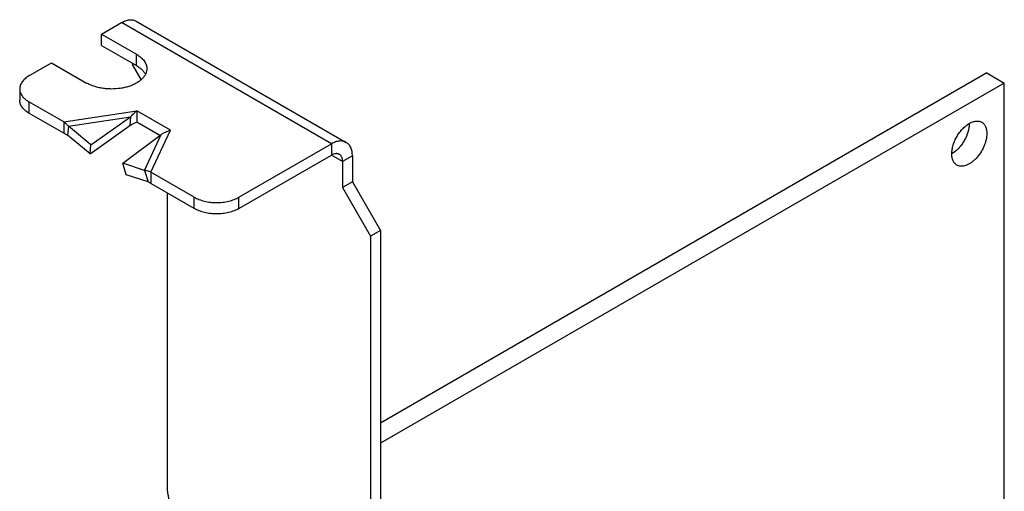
# Model space of a CAD drawing. Header units: inches. Extents: x 0 to 22, y 0 to 17.
# Tile 37 of 44: x 10 to 12.5, y 4.1 to 5.3. Entities that reach past the tile are written whole.
import ezdxf

# ---------------------------------------------------------------- set-up
doc = ezdxf.new("R2010")
doc.units = ezdxf.units.IN
doc.header["$LTSCALE"] = 1.21
doc.header["$MEASUREMENT"] = 0
doc.layers.get('0').update_dxf_attribs({"linetype": 'CONTINUOUS'})
doc.layers.add('02___PRT_ALL_AXES', color=7, linetype='CONTINUOUS')

msp = doc.modelspace()

# ---------------------------------------------------------------- linework, layer by layer
at = {"color": 7, "linetype": 'CONTINUOUS'}
for p, q in [((10.2276, 5.2364), (10.2778, 5.2654)), ((10.8081, 4.9592), (10.2778, 5.2654)), ((10.3153, 5.2691), (10.8456, 4.9629)), ((10.2276, 5.2078), (10.2276, 5.2364)), ((10.2276, 5.2364), (10.316, 5.1854)), ((10.316, 5.1568), (10.316, 5.1854)), ((10.0445, 5.1306), (10.1017, 5.1637)), ((10.1017, 5.1637), (10.1901, 5.1127)), ((12.4631, 5.1383), (10.9319, 4.2542)), ((12.4631, 5.1383), (12.5073, 5.1128)), ((10.021, 5.098), (10.021, 5.0694)), ((12.5073, 5.1128), (10.9319, 4.2032)), ((12.5073, 3.3692), (12.5073, 5.1128)), ((10.0445, 5.0653), (10.0445, 5.0367)), ((10.1327, 5.0144), (10.0445, 5.0653)), ((10.1327, 5.0144), (10.3167, 5.0429)), ((10.1441, 5.0034), (10.3012, 5.0277)), ((10.201, 4.9566), (10.3012, 5.0277)), ((10.3012, 5.0277), (10.2988, 5.0051)), ((10.3167, 5.0429), (10.3167, 5.0143)), ((10.4016, 4.9939), (10.3167, 5.0429)), ((10.1327, 5.0144), (10.1327, 4.9858)), ((10.1441, 5.0034), (10.1418, 4.9808)), ((10.201, 4.9566), (10.1441, 5.0034)), ((10.2814, 4.9102), (10.3786, 4.983)), ((10.3366, 4.8923), (10.3786, 4.983)), ((10.3522, 4.8876), (10.4016, 4.9939)), ((10.1986, 4.9341), (10.201, 4.9566)), ((10.5748, 4.8244), (10.8081, 4.9592)), ((10.8081, 4.9592), (10.8081, 4.9306)), ((10.8612, 4.9286), (10.8364, 4.9143)), ((10.8612, 4.9286), (10.8612, 4.8632)), ((10.2901, 4.8813), (10.2814, 4.9102)), ((10.3366, 4.8923), (10.2814, 4.9102)), ((10.3366, 4.8923), (10.3453, 4.8633)), ((10.3522, 4.8876), (10.3522, 4.859)), ((10.4617, 4.8244), (10.3522, 4.8876)), ((10.8612, 4.8632), (10.8364, 4.8489)), ((10.8612, 4.8632), (10.9319, 4.7408)), ((10.4617, 4.7959), (10.4617, 4.8244)), ((10.5748, 4.7959), (10.5748, 4.8244)), ((10.9319, 4.7408), (10.9071, 4.7265)), ((10.9319, 4.7408), (10.9319, 1.4618))]:
    msp.add_line(p, q, dxfattribs=at)
at = {"color": 3, "linetype": 'CONTINUOUS'}
for p, q in [((10.2276, 5.2078), (10.316, 5.1568)), ((10.3061, 5.1625), (10.3061, 5.1592)), ((10.3277, 5.1218), (10.3061, 5.1592)), ((10.1327, 4.9858), (10.0445, 5.0367)), ((10.1986, 4.9341), (10.2988, 5.0051)), ((10.3753, 4.9805), (10.3167, 5.0143)), ((10.1986, 4.9341), (10.1418, 4.9808)), ((10.5748, 4.7959), (10.8081, 4.9306)), ((10.8364, 4.9143), (10.8081, 4.9306)), ((10.8364, 4.9143), (10.8364, 4.8489)), ((10.3453, 4.8633), (10.2901, 4.8813)), ((10.4617, 4.7959), (10.3522, 4.859)), ((10.8364, 4.8489), (10.9071, 4.7265)), ((10.3945, 4.0819), (10.3945, 4.8346)), ((10.9071, 4.7265), (10.9071, 1.4475))]:
    msp.add_line(p, q, dxfattribs=at)
msp.add_arc((10.2946, 5.1105), 0.0503, 40.2767, 43.4286, dxfattribs=at)
at = {"color": 7, "linetype": 'CONTINUOUS'}
msp.add_arc((10.462, 4.8374), 0.1677, 111.1182, 119.7955, dxfattribs=at)
for points, knots in [([(10.2778, 5.2654), (10.2811, 5.2673), (10.2862, 5.2697), (10.2931, 5.2717), (10.298, 5.2725), (10.3027, 5.2727), (10.3073, 5.2722), (10.3115, 5.271), (10.3141, 5.2698), (10.3153, 5.2691)], [0, 0, 0, 0, 0.288633, 0.422209, 0.548493, 0.667999, 0.781975, 0.892023, 1, 1, 1, 1]), ([(10.316, 5.1854), (10.318, 5.1842), (10.3218, 5.1818), (10.3286, 5.1765), (10.3342, 5.1706), (10.3383, 5.1641), (10.3405, 5.1591), (10.3418, 5.1541), (10.3421, 5.1507), (10.3421, 5.149)], [0, 0, 0, 0, 0.148415, 0.289473, 0.548492, 0.66788, 0.781836, 0.891923, 1, 1, 1, 1]), ([(10.3421, 5.149), (10.3421, 5.1478), (10.3419, 5.1453), (10.341, 5.1404), (10.3396, 5.1369), (10.3385, 5.1346)], [0, 0, 0, 0, 0.244303, 0.491041, 1, 1, 1, 1]), ([(10.0445, 5.1306), (10.0427, 5.1296), (10.0392, 5.1274), (10.0345, 5.1238), (10.0305, 5.1199), (10.0271, 5.1158), (10.0244, 5.1115), (10.0225, 5.1071), (10.0213, 5.1026), (10.021, 5.0995), (10.021, 5.098)], [0, 0, 0, 0, 0.148396, 0.289386, 0.422732, 0.548671, 0.668015, 0.781934, 0.891983, 1, 1, 1, 1]), ([(10.3385, 5.1346), (10.3374, 5.1324), (10.3346, 5.1281), (10.3293, 5.1222), (10.3226, 5.1167), (10.3149, 5.1118), (10.3061, 5.1076), (10.2964, 5.104), (10.286, 5.1011), (10.2713, 5.0984), (10.2561, 5.0973), (10.2409, 5.098), (10.2296, 5.0993), (10.2188, 5.1014), (10.2085, 5.1044), (10.1989, 5.1081), (10.1929, 5.1111), (10.1901, 5.1127)], [0, 0, 0, 0, 0.045418, 0.094213, 0.146773, 0.203205, 0.263334, 0.326819, 0.393136, 0.461663, 0.602359, 0.673079, 0.742946, 0.811222, 0.877246, 0.940386, 1, 1, 1, 1]), ([(10.021, 5.098), (10.021, 5.096), (10.0215, 5.0918), (10.0236, 5.0858), (10.0271, 5.08), (10.0301, 5.0765), (10.0318, 5.0748)], [0, 0, 0, 0, 0.232408, 0.472485, 0.726769, 1, 1, 1, 1]), ([(10.0318, 5.0748), (10.0336, 5.073), (10.0377, 5.0696), (10.0421, 5.0667), (10.0445, 5.0653)], [0, 0, 0, 0, 0.482516, 1, 1, 1, 1]), ([(10.3012, 5.0277), (10.3037, 5.0304), (10.3087, 5.0356), (10.314, 5.0406), (10.3167, 5.0429)], [0, 0, 0, 0, 0.514843, 1, 1, 1, 1]), ([(10.1441, 5.0034), (10.1423, 5.0054), (10.1386, 5.0093), (10.1347, 5.0128), (10.1327, 5.0144)], [0, 0, 0, 0, 0.518317, 1, 1, 1, 1]), ([(10.8456, 4.9629), (10.8444, 4.9636), (10.8418, 4.9648), (10.8376, 4.966), (10.8331, 4.9665), (10.8283, 4.9663), (10.8234, 4.9655), (10.8184, 4.964), (10.8132, 4.9619), (10.8098, 4.9601), (10.8081, 4.9592)], [0, 0, 0, 0, 0.108019, 0.218068, 0.33198, 0.451313, 0.577245, 0.710595, 0.851595, 1, 1, 1, 1]), ([(10.8612, 4.9286), (10.8612, 4.9305), (10.861, 4.9343), (10.8603, 4.9398), (10.859, 4.9449), (10.8573, 4.9496), (10.855, 4.9538), (10.8524, 4.9574), (10.8492, 4.9605), (10.8469, 4.9622), (10.8456, 4.9629)], [0, 0, 0, 0, 0.148402, 0.289399, 0.422748, 0.548679, 0.668013, 0.781927, 0.891978, 1, 1, 1, 1]), ([(10.3522, 4.8876), (10.3509, 4.8882), (10.3458, 4.8901), (10.3405, 4.8916), (10.3366, 4.8923)], [0, 0, 0, 0, 0.259755, 1, 1, 1, 1]), ([(10.4617, 4.8244), (10.4636, 4.8233), (10.4675, 4.8213), (10.4761, 4.8176), (10.4878, 4.8141), (10.5027, 4.8115), (10.5182, 4.8106), (10.5337, 4.8115), (10.5487, 4.8141), (10.5604, 4.8176), (10.5689, 4.8213), (10.5729, 4.8233), (10.5748, 4.8244)], [0, 0, 0, 0, 0.05579, 0.114184, 0.23739, 0.367, 0.5, 0.633, 0.76261, 0.885816, 0.94421, 1, 1, 1, 1])]:
    msp.add_open_spline(points, degree=3, knots=knots, dxfattribs=at)
at = {"color": 3, "linetype": 'CONTINUOUS'}
for points, knots in [([(10.316, 5.1568), (10.3189, 5.1551), (10.3242, 5.1516), (10.3291, 5.1473), (10.3312, 5.1451)], [0, 0, 0, 0, 0.519262, 1, 1, 1, 1]), ([(10.333, 5.143), (10.3336, 5.1424), (10.3356, 5.1398), (10.3374, 5.137), (10.3385, 5.1349)], [0, 0, 0, 0, 0.258977, 1, 1, 1, 1]), ([(10.0445, 5.0367), (10.0427, 5.0378), (10.0392, 5.04), (10.0345, 5.0436), (10.0305, 5.0475), (10.0271, 5.0516), (10.0244, 5.0559), (10.0225, 5.0603), (10.0213, 5.0648), (10.021, 5.0679), (10.021, 5.0694)], [0, 0, 0, 0, 0.148396, 0.289386, 0.422732, 0.548671, 0.668015, 0.781934, 0.891983, 1, 1, 1, 1]), ([(10.2988, 5.0051), (10.3003, 5.006), (10.3062, 5.0092), (10.3122, 5.0122), (10.3167, 5.0143)], [0, 0, 0, 0, 0.254134, 1, 1, 1, 1]), ([(10.1418, 4.9808), (10.141, 4.9813), (10.1381, 4.9831), (10.135, 4.9848), (10.1327, 4.9858)], [0, 0, 0, 0, 0.257029, 1, 1, 1, 1]), ([(10.8281, 4.9326), (10.8275, 4.933), (10.8261, 4.9336), (10.8238, 4.9342), (10.8214, 4.9345), (10.818, 4.9344), (10.8134, 4.9333), (10.8099, 4.9316), (10.8081, 4.9306)], [0, 0, 0, 0, 0.108102, 0.218236, 0.332236, 0.451661, 0.710691, 1, 1, 1, 1]), ([(10.8364, 4.9143), (10.8364, 4.9163), (10.8361, 4.9201), (10.8348, 4.9247), (10.8332, 4.9277), (10.8317, 4.9297), (10.8301, 4.9313), (10.8288, 4.9322), (10.8281, 4.9326)], [0, 0, 0, 0, 0.289303, 0.548331, 0.667757, 0.781759, 0.891895, 1, 1, 1, 1]), ([(10.3522, 4.859), (10.3517, 4.8595), (10.3495, 4.861), (10.3471, 4.8624), (10.3453, 4.8633)], [0, 0, 0, 0, 0.264781, 1, 1, 1, 1]), ([(10.5748, 4.7959), (10.5729, 4.7948), (10.5689, 4.7927), (10.5604, 4.789), (10.5487, 4.7855), (10.5337, 4.7829), (10.5182, 4.782), (10.5027, 4.7829), (10.4878, 4.7855), (10.4761, 4.789), (10.4675, 4.7927), (10.4636, 4.7948), (10.4617, 4.7959)], [0, 0, 0, 0, 0.05579, 0.114184, 0.23739, 0.367, 0.5, 0.633, 0.76261, 0.885816, 0.94421, 1, 1, 1, 1]), ([(10.3945, 4.0819), (10.3945, 4.0791), (10.395, 4.0733), (10.397, 4.0645), (10.4003, 4.0556), (10.4047, 4.047), (10.41, 4.0388), (10.4161, 4.0316), (10.4226, 4.0254), (10.4274, 4.0221), (10.4298, 4.0207)], [0, 0, 0, 0, 0.114069, 0.237347, 0.366977, 0.499994, 0.633012, 0.762644, 0.885927, 1, 1, 1, 1])]:
    msp.add_open_spline(points, degree=3, knots=knots, dxfattribs=at)
at = {"layer": '02___PRT_ALL_AXES', "color": 7, "linetype": 'CONTINUOUS'}
msp.add_arc((12.4333, 4.9342), 0.0586, 179.2298, 179.9982, dxfattribs=at)
for points, knots in [([(12.3747, 4.935), (12.3748, 4.9384), (12.3755, 4.9457), (12.3781, 4.9565), (12.3822, 4.9675), (12.3877, 4.9782), (12.3943, 4.9882), (12.4018, 4.9972), (12.4099, 5.0048), (12.4158, 5.0089), (12.4188, 5.0107)], [0, 0, 0, 0, 0.114626, 0.238237, 0.367941, 0.500792, 0.633587, 0.76297, 0.885943, 1, 1, 1, 1]), ([(12.4189, 5.01), (12.4189, 5.0069), (12.4183, 5.0005), (12.4162, 4.9909), (12.4129, 4.9811), (12.4085, 4.9714), (12.4031, 4.9622), (12.3969, 4.9536), (12.39, 4.9459), (12.385, 4.9414), (12.3824, 4.9394)], [0, 0, 0, 0, 0.112786, 0.233751, 0.360628, 0.491152, 0.622915, 0.753296, 0.879739, 1, 1, 1, 1]), ([(12.4188, 5.0107), (12.4216, 5.0123), (12.4258, 5.0143), (12.4316, 5.016), (12.4357, 5.0167), (12.4397, 5.0168), (12.4435, 5.0164), (12.447, 5.0154), (12.4492, 5.0144), (12.4502, 5.0138)], [0, 0, 0, 0, 0.289473, 0.422756, 0.548727, 0.668112, 0.782018, 0.892026, 1, 1, 1, 1]), ([(12.4502, 5.0138), (12.4512, 5.0132), (12.4532, 5.0119), (12.4567, 5.0084), (12.4602, 5.0027), (12.4626, 4.9944), (12.4631, 4.9884), (12.4631, 4.9852)], [0, 0, 0, 0, 0.108132, 0.218296, 0.451325, 0.710852, 1, 1, 1, 1]), ([(12.4631, 4.9852), (12.4631, 4.9826), (12.4628, 4.9773), (12.4613, 4.9691), (12.459, 4.9608), (12.4547, 4.9496), (12.4474, 4.9363), (12.4382, 4.9244), (12.4299, 4.9164), (12.4235, 4.9114), (12.417, 4.9074), (12.4105, 4.9046), (12.4042, 4.9029), (12.3982, 4.9025), (12.3926, 4.9033), (12.3892, 4.9047), (12.3877, 4.9056)], [0, 0, 0, 0, 0.062302, 0.128756, 0.198448, 0.270459, 0.417484, 0.561728, 0.630359, 0.695466, 0.756433, 0.812891, 0.864797, 0.912589, 0.957172, 1, 1, 1, 1]), ([(12.3877, 4.9056), (12.3866, 4.9062), (12.3847, 4.9076), (12.3811, 4.911), (12.3776, 4.9167), (12.3752, 4.925), (12.3747, 4.931), (12.3747, 4.9342)], [0, 0, 0, 0, 0.108132, 0.218296, 0.451325, 0.710852, 1, 1, 1, 1]), ([(12.3824, 4.9394), (12.3818, 4.9389), (12.3794, 4.9371), (12.3768, 4.9354), (12.3749, 4.9343)], [0, 0, 0, 0, 0.257258, 1, 1, 1, 1])]:
    msp.add_open_spline(points, degree=3, knots=knots, dxfattribs=at)

doc.saveas('drawing.dxf')
